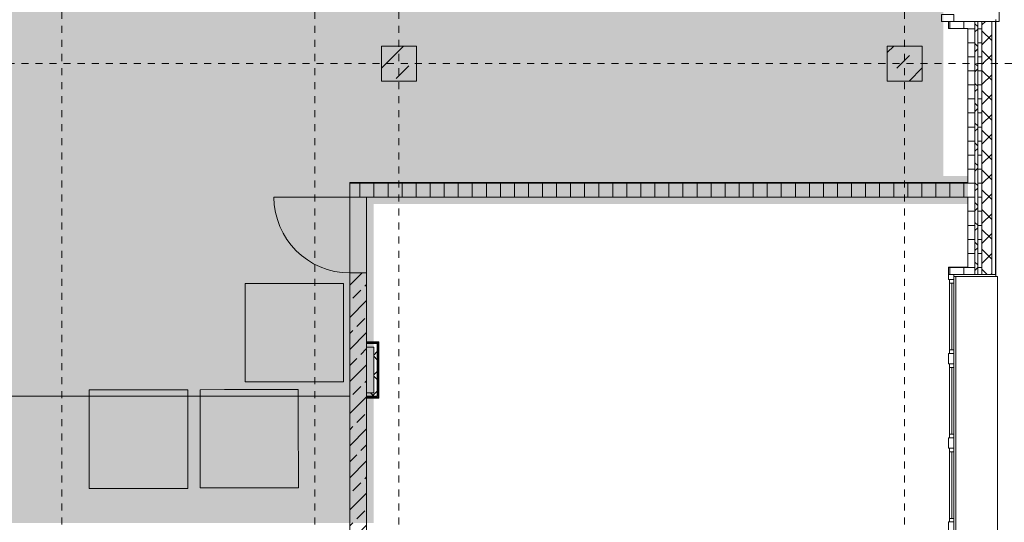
# Model space of a CAD drawing. Header units: metres. Extents: x -54 to 119, y -77 to 33.
# Tile 42 of 136: x 69.36 to 83.38, y -47.63 to -40.47. Entities that reach past the tile are written whole.
import ezdxf

# ---------------------------------------------------------------- set-up
doc = ezdxf.new("R2010")
doc.units = ezdxf.units.M
doc.linetypes.add('Rasterlinie', pattern=[0.019, 0.01, -0.003, 0.003, -0.003])
doc.linetypes.add('Über Schnittebene 1', pattern=[0.001, 0, -0.001])
for name, color, linetype, lineweight in [('A_Allgemeine Beschriftungen', 7, 'Continuous', 9), ('A_Detailelemente', 7, 'Continuous', 9), ('A_Fassadenelemente', 7, 'Continuous', 9), ('A_Fassadenpfosten', 7, 'Continuous', 9), ('A_Fenster', 7, 'Continuous', 9), ('A_Geschossdecken', 7, 'Continuous', 9), ('A_Importierte Elemente in Familien', 7, 'Continuous', 9), ('A_Raster', 7, 'Continuous', 9), ('A_Tragwerksstützen', 7, 'Continuous', 9), ('A_Türen', 7, 'Continuous', 9), ('A_Wände', 7, 'Continuous', 9), ('A_Wände_Schraffur', 7, 'Continuous', 18)]:
    doc.layers.add(name, color=color, linetype=linetype, lineweight=lineweight)
pattern_1 = [(0, (0, 0), (0, 0.2), []), (90, (0, 0), (-0.2, 0), [])]
pattern_2 = [(45, (0, 0), (-0.1414213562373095, 0.1414213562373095), []), (135, (0, 0), (-0.1414213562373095, -0.1414213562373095), [])]

# ---------------------------------------------------------------- blocks, each defined once
blk = doc.blocks.new('Fertigbeton-rechteckige Stütze mit Konsole - 500 x 500 - 1 Konsole_West-1347565-BS_Übersicht_EG_BRANDSCHUTZ')
at = {"layer": 'A_Tragwerksstützen'}
h = blk.add_hatch(dxfattribs=at)
h.set_pattern_fill('FP_56', color=256, style=0, pattern_type=2)
h.set_pattern_definition([(45, (-81.956, 41.097), (-0.3592102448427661, 0.3592102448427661), []), (45, (-81.597, 41.097), (-0.3592102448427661, 0.3592102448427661), [0.254, -0.254])])
h.paths.add_polyline_path([(0.2500000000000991, -0.2500000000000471), (0.2500000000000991, 0.2499999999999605), (-0.2499999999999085, 0.2499999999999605), (-0.2499999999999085, -0.2500000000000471)], flags=0)
at = {"layer": 'A_Tragwerksstützen', "lineweight": 18}
for p, q in [((0.2499999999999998, 0.25), (-0.25, 0.2499999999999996)), ((-0.25, 0.2499999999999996), (-0.2499999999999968, -0.2499999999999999)), ((0.2499999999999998, 0.2499999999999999), (0.2499999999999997, -0.2499999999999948)), ((-0.2499999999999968, -0.2499999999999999), (0.2499999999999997, -0.2499999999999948))]:
    blk.add_line(p, q, dxfattribs=at)
blk = doc.blocks.new('Pfosten rechteckig - 100x176-1338475-BS_Übersicht_EG_BRANDSCHUTZ')
at = {"layer": 'A_Fassadenpfosten'}
for p, q in [((0, 0.1105), (-0.1, 0.1105)), ((-0.1, 0.1105), (-0.1, -0.0655)), ((0, 0.1105), (0, -0.0655)), ((-0.1, -0.0655), (0, -0.0655))]:
    blk.add_line(p, q, dxfattribs=at)
blk = doc.blocks.new('GSH_Tuer_I_1flg_SZ_OL - 1080x3200_2135_Voll-4240876-BS_Übersicht_EG_BRANDSCHUTZ')
at = {"layer": 'A_Türen'}
blk.add_line((0.5399999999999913, 1.214434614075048), (0.5399999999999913, 0.1344346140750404), dxfattribs=at)
at = {"layer": 'A_Türen', "linetype": 'Über Schnittebene 1'}
for p, q in [((-0.5400000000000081, 0.1344346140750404), (0.5399999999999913, 0.1344346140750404)), ((-0.5400000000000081, -0.105565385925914), (0.4799999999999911, -0.105565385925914))]:
    blk.add_line(p, q, dxfattribs=at)
at = {"layer": 'A_Türen'}
blk.add_arc((0.5399999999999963, 0.134434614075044), 1.080000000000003, 90.00000000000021, 180.0000000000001, dxfattribs=at)
blk = doc.blocks.new('Systemelement - GSH_Fassadenelement_132-132-132-5968241-BS_Übersicht_EG_BRANDSCHUTZ')
at = {"layer": 'A_Fassadenelemente'}
for p, q in [((-0.6000000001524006, -0.052), (0.600000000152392, -0.052)), ((-0.6000000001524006, -0.06), (-0.6000000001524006, -0.052)), ((0.600000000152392, -0.06), (-0.6000000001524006, -0.06)), ((0.600000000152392, -0.06), (0.600000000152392, -0.052))]:
    blk.add_line(p, q, dxfattribs=at)
blk = doc.blocks.new('Fensterbank1 - Fensterbank-6073046-BS_Übersicht_EG_BRANDSCHUTZ')
at = {"layer": 'A_Fenster'}
for p, q in [((83.29998251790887, -40.49696157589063), (83.29998251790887, -39.32696157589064)), ((83.2955918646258, -40.49696157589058), (83.25600751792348, -40.49696157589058)), ((83.29998251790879, -40.49696157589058), (83.2955918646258, -40.49696157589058)), ((82.68691335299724, -44.12696157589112), (82.68691335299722, -49.89696157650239)), ((83.25600751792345, -44.12696157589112), (83.27559186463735, -44.12696157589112)), ((83.27559186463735, -44.12696157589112), (83.27998251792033, -44.12696157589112)), ((83.27998251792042, -49.89696157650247), (83.27998251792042, -44.12696157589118))]:
    blk.add_line(p, q, dxfattribs=at)
blk = doc.blocks.new('Metal_Verkleidung - Metal_Verkleidung-6154593-BS_Übersicht_EG_BRANDSCHUTZ')
at = {"layer": 'A_Wände', "lineweight": 18}
for p, q in [((82.65600751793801, -40.46696157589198), (82.65600751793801, -40.49696157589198)), ((83.25600751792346, -40.49696157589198), (82.65600751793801, -40.49696157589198)), ((83.25600751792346, -40.46696157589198), (83.25600751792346, -40.49696157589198)), ((82.65600751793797, -44.09696157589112), (83.25600751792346, -44.09696157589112)), ((82.65600751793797, -44.09696157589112), (82.65600751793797, -44.12696157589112)), ((83.25600751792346, -44.12696157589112), (82.65600751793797, -44.12696157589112)), ((83.25600751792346, -44.09696157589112), (83.25600751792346, -44.12696157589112))]:
    blk.add_line(p, q, dxfattribs=at)
blk = doc.blocks.new('GSH_Fassade_Fenster_1flg - GSH_Fassade_Fenster_1flg-6402572-BS_Übersicht_EG_BRANDSCHUTZ')
at = {"layer": 'A_Fassadenelemente'}
for p, q in [((-0.5249999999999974, 0.0150000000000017), (-0.475000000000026, 0.0150000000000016)), ((-0.5249999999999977, -0.0449999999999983), (-0.5249999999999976, 0.0150000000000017)), ((-0.475000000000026, 0.0150000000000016), (0.4749999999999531, 0.0149999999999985)), ((-0.4750000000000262, -0.0449999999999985), (-0.475000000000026, 0.0150000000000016)), ((0.5249999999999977, 0.0149999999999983), (0.4749999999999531, 0.0149999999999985)), ((0.474999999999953, -0.0450000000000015), (0.4749999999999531, 0.0149999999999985)), ((0.5249999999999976, -0.0450000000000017), (0.5249999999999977, 0.0149999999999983)), ((-0.5249999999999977, -0.0449999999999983), (-0.4750000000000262, -0.0449999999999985)), ((0.4749999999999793, -0.0149999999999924), (-0.4750000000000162, -0.0149999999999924)), ((0.474999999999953, -0.0450000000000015), (-0.4750000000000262, -0.0449999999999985)), ((0.5249999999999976, -0.0450000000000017), (0.474999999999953, -0.0450000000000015))]:
    blk.add_line(p, q, dxfattribs=at)
blk = doc.blocks.new('Pfosten rechteckig - 150x75-5520198-BS_Übersicht_EG_BRANDSCHUTZ')
at = {"layer": 'A_Fassadenpfosten'}
for p, q in [((0.075, 0.06), (-0.075, 0.06)), ((-0.075, 0.06), (-0.075, -0.015)), ((0.075, 0.06), (0.075, -0.015)), ((-0.075, -0.015), (0.075, -0.015))]:
    blk.add_line(p, q, dxfattribs=at)
blk = doc.blocks.new('Pfosten rechteckig - 75x75_Links-5520361-BS_Übersicht_EG_BRANDSCHUTZ')
at = {"layer": 'A_Fassadenpfosten'}
for p, q in [((0, 0.06), (-0.075, 0.06)), ((-0.075, 0.06), (-0.075, -0.015)), ((0, 0.06), (0, -0.015)), ((-0.075, -0.015), (0, -0.015))]:
    blk.add_line(p, q, dxfattribs=at)
blk = doc.blocks.new('Brandmelder DIN ISO 23601 - Brandmelder-7036843-BS_Übersicht_EG_BRANDSCHUTZ')
at = {"layer": 'A_Importierte Elemente in Familien'}
h = blk.add_hatch(color=256, dxfattribs=at)
edge = h.paths.add_edge_path(flags=0)
edge.add_line((-0.0024679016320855, 0.0027128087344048), (-0.0024679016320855, 0.0012389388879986))
edge.add_line((-0.0024679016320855, 0.0012389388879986), (-0.0020272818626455, 0.0012389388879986))
edge.add_line((-0.0020272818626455, 0.0012389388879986), (-0.0020272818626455, -0.0011206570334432))
edge.add_line((-0.0021558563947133, -0.0011206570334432), (-0.0020272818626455, -0.0011206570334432))
edge.add_line((-0.0021558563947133, -0.0011206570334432), (-0.0021558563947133, -0.0003035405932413))
edge.add_line((-0.0021558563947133, -0.0003035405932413), (-0.0022102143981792, -0.000112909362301))
edge.add_arc((-0.0024469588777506, -0.0001966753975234), 0.0002511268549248, 19.48503514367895, 160.6502538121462)
edge.add_line((-0.0026839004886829, -0.0001134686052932), (-0.0026839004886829, -0.0013732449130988))
edge.add_line((-0.0026839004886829, -0.0013732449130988), (-0.002075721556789, -0.0025397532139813))
edge.add_line((-0.002075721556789, -0.0026721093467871), (-0.002075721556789, -0.0025397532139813))
edge.add_line((-0.002075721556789, -0.0026721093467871), (-0.0002212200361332, -0.0026721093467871))
edge.add_line((-0.0002212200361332, -0.0026721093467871), (-0.0002212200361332, -0.0033411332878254))
edge.add_line((-0.0002212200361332, -0.0033411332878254), (-0.0033411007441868, -0.0033411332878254))
edge.add_line((-0.0033411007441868, -0.0033411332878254), (-0.0033411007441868, 0.0033411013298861))
edge.add_line((-0.0033411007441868, 0.0033411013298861), (-0.0009763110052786, 0.0033411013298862))
edge.add_line((-0.0009763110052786, 0.0033411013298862), (-0.0009763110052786, 0.0027128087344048))
edge.add_line((-0.0009763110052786, 0.0027128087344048), (-0.0024679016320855, 0.0027128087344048))
h = blk.add_hatch(color=256, dxfattribs=at)
edge = h.paths.add_edge_path(flags=0)
edge.add_line((-0.0004104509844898, -0.0002696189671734), (-0.0003859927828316, -0.0002317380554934))
edge.add_line((-0.0004190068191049, -0.0002847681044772), (-0.0004104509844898, -0.0002696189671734))
edge = h.paths.add_edge_path(flags=0)
edge.add_line((-0.0008851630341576, -4.0990378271e-06), (-0.0008851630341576, 7.1296048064e-06))
edge.add_line((-0.0009633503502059, -4.0990378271e-06), (-0.0008851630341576, -4.0990378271e-06))
edge = h.paths.add_edge_path(flags=0)
edge.add_line((-0.0014410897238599, 0.0001774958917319), (-0.0014410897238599, 0.0002505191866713))
edge.add_line((-0.0015430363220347, 0.0001774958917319), (-0.0014410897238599, 0.0001774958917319))
edge = h.paths.add_edge_path(flags=0)
edge.add_line((0.0020212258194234, 0.0019614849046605), (0.0009645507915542, 0.0016336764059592))
edge.add_line((0.0009645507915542, 0.0016336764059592), (0.0011403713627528, 0.0005473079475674))
edge.add_line((0.0011403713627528, 0.0005473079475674), (0.0005895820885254, -0.0008552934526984))
edge.add_line((0.0005895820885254, -0.0008552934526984), (0.0011364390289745, -0.0016239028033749))
edge.add_line((0.0011364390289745, -0.0016239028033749), (0.0011364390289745, -0.0033411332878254))
edge.add_line((0.0011364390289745, -0.0033411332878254), (-0.0002212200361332, -0.0033411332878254))
edge.add_line((-0.0002212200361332, -0.0033411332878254), (-0.0002212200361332, -0.0022875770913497))
edge.add_arc((-0.0004260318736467, -0.0018687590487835), 0.0004662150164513, 296.0597167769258, 351.2581299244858)
edge.add_line((3.47671630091e-05, -0.0019396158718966), (3.47671630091e-05, -0.0002322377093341))
edge.add_arc((-0.0001757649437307, -0.0003601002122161), 0.0002463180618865, 31.27157321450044, 148.5923489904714)
edge.add_line((-0.0004313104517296, -0.0002847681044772), (-0.0004190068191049, -0.0002847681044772))
edge.add_line((-0.0004313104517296, -0.0002847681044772), (-0.0004313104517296, -1.72525404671e-05))
edge.add_arc((-0.0006610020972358, -5.65361503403e-05), 0.0002330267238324, 9.705258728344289, 164.1444958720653)
edge.add_line((-0.0009633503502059, -4.0990378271e-06), (-0.0009633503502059, 0.0001935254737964))
edge.add_arc((-0.0012135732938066, 0.0001268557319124), 0.0002589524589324, 14.91936452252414, 151.4743111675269)
edge.add_line((-0.0015430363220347, 0.0001774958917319), (-0.0015430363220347, 0.0012389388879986))
edge.add_line((-0.0015430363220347, 0.0012389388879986), (-0.0009763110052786, 0.0012389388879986))
edge.add_line((-0.0009763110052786, 0.0012389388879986), (-0.0009763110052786, 0.0033411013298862))
edge.add_line((-0.0009763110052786, 0.0033411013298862), (0.0020212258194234, 0.0033411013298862))
edge.add_line((0.0020212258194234, 0.0033411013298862), (0.0020212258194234, 0.0019614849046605))
h = blk.add_hatch(color=256, dxfattribs=at)
edge = h.paths.add_edge_path(flags=0)
edge.add_line((0.0033410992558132, 0.0033411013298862), (0.0033410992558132, -0.0033411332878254))
edge.add_line((0.0033410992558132, -0.0033411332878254), (0.0011364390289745, -0.0033411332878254))
edge.add_line((0.0011364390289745, -0.0033411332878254), (0.0011364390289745, -0.0016239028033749))
edge.add_arc((0.0022459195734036, -0.0015407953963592), 0.0011125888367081, 184.2838313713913, 228.6293256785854)
edge.add_arc((0.0024329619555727, -0.0010788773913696), 0.0015914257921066, 234.5778982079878, 279.8555089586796)
edge.add_line((0.0027053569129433, -0.0026468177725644), (0.0027053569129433, -0.0019411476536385))
edge.add_line((0.0027053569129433, -0.0019411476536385), (0.0026944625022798, -0.0015783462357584))
edge.add_line((0.0026944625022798, -0.0015783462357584), (0.0027053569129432, -0.0012261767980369))
edge.add_line((0.0027053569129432, -0.0012261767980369), (0.0027053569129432, -0.0005055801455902))
edge.add_line((0.0027053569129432, -0.0005055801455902), (0.0027025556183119, -0.0001150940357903))
edge.add_line((0.0027025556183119, -0.0001150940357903), (0.0027053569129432, 0.0002291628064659))
edge.add_line((0.0027053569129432, 0.0002291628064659), (0.0027053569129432, 0.0009512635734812))
edge.add_arc((0.0034909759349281, 0.0023077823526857), 0.0015675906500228, 224.4196320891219, 239.9230017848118, ccw=False)
edge.add_arc((0.0033123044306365, 0.0021064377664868), 0.0012991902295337, 186.4059159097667, 223.5925616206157, ccw=False)
edge.add_line((0.0020212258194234, 0.0019614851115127), (0.0020212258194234, 0.0033411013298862))
edge.add_line((0.0020212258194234, 0.0033411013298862), (0.0033410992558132, 0.0033411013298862))
h = blk.add_hatch(color=256, dxfattribs=at)
edge = h.paths.add_edge_path(flags=0)
edge.add_line((-0.0022548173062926, 0.0019758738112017), (-0.0021359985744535, 0.0019758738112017))
edge.add_line((-0.0022548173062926, 0.0019758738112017), (-0.0022548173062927, 0.0025168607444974))
edge.add_line((-0.0022548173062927, 0.0025168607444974), (-0.0011893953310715, 0.0025168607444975))
edge.add_line((-0.0011893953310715, 0.0025168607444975), (-0.0011893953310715, 0.0019758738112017))
edge.add_line((-0.0013112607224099, 0.0019758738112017), (-0.0011893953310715, 0.0019758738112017))
edge.add_arc((-0.0017236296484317, 0.0019813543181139), 0.0004124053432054, 359.2385667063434, 540.7614332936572)
h = blk.add_hatch(color=256, dxfattribs=at)
edge = h.paths.add_edge_path(flags=0)
edge.add_arc((-0.0017236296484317, 0.0019813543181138), 0.0004124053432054, 180.7614332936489, 359.238566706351)
edge.add_line((-0.0011893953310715, 0.0019758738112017), (-0.0013112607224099, 0.0019758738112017))
edge.add_line((-0.0011893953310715, 0.0019758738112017), (-0.0011893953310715, 0.001434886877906))
edge.add_line((-0.0011893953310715, 0.001434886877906), (-0.0014280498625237, 0.001434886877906))
edge.add_line((-0.0014280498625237, 0.001434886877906), (-0.0014280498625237, 0.0012389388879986))
edge.add_line((-0.0015430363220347, 0.0012389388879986), (-0.0014280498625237, 0.0012389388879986))
edge.add_arc((-0.0017851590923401, 0.0012449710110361), 0.0002421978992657, 358.5728574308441, 541.4271425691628)
edge.add_line((-0.0020886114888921, 0.0012389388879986), (-0.0020272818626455, 0.0012389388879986))
edge.add_line((-0.0020886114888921, 0.0012389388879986), (-0.0020886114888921, 0.001434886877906))
edge.add_line((-0.0020886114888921, 0.001434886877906), (-0.0022548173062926, 0.001434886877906))
edge.add_line((-0.0022548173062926, 0.001434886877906), (-0.0022548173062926, 0.0019758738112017))
edge.add_line((-0.0022548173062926, 0.0019758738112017), (-0.0021359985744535, 0.0019758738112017))
h = blk.add_hatch(color=256, dxfattribs=at)
edge = h.paths.add_edge_path(flags=0)
edge.add_arc((0.0026823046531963, 0.0011928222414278), 0.0013954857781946, 189.6059068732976, 216.7551333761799)
edge.add_arc((0.0024465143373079, 0.0008750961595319), 0.0010227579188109, 210.3855511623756, 284.4978676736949)
edge.add_line((0.0027025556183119, -0.0001150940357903), (0.0027053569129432, -0.0005055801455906))
edge.add_arc((0.0032189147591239, 0.0021986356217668), 0.0027525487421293, 242.9553600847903, 259.2470052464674, ccw=False)
edge.add_arc((0.0029666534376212, 0.001607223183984), 0.0021115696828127, 210.1294976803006, 241.75515556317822, ccw=False)
edge.add_line((0.0011403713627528, 0.0005473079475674), (0.0009645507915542, 0.0016336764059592))
edge.add_arc((0.0001178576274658, 0.000780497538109), 0.001201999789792, 8.586404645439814, 45.21860566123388, ccw=False)
h = blk.add_hatch(color=256, dxfattribs=at)
edge = h.paths.add_edge_path(flags=0)
edge.add_arc((0.0033277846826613, 0.0014823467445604), 0.0013992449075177, 159.8611230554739, 243.5874614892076)
edge.add_line((0.0027053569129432, 0.0002291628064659), (0.0027025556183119, -0.0001150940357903))
edge.add_arc((0.003711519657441, 0.0015930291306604), 0.0019838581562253, 205.7146269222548, 239.4302581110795, ccw=False)
edge.add_arc((-0.0010086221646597, -0.0002391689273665), 0.0030894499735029, 18.32656048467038, 31.17235520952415)
edge.add_arc((0.001044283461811, 0.0008715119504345), 0.0007663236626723, 39.59896584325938, 95.9721871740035)
edge.add_line((0.0009645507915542, 0.0016336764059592), (0.0020212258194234, 0.0019614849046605))
h = blk.add_hatch(color=256, dxfattribs=at)
edge = h.paths.add_edge_path(flags=0)
edge.add_line((0.0027053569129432, -0.0012261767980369), (0.0026944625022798, -0.0015783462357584))
edge.add_arc((0.0028793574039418, -0.0001194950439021), 0.0014705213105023, 242.0142221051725, 262.77683994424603, ccw=False)
edge.add_arc((0.0033898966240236, 0.0005059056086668), 0.0022678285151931, 220.2675334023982, 238.0351821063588, ccw=False)
edge.add_arc((0.0010706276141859, -0.0014587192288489), 0.0007717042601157, 40.26753340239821, 128.5615330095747)
edge.add_line((0.0005895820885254, -0.0008552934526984), (0.0011403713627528, 0.0005473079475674))
edge.add_arc((0.0028440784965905, 0.0004649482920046), 0.0016968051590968, 177.2323940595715, 265.3105741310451)
h = blk.add_hatch(color=256, dxfattribs=at)
edge = h.paths.add_edge_path(flags=0)
edge.add_arc((0.0020958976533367, -0.0008907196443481), 0.0009116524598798, 214.9220074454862, 311.0389025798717)
edge.add_line((0.0026944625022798, -0.0015783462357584), (0.0027053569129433, -0.0019411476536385))
edge.add_arc((0.0021798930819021, -0.0004912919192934), 0.0015400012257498, 227.346186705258, 289.9217778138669, ccw=False)
edge.add_line((0.0011364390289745, -0.0016239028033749), (0.0005895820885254, -0.0008552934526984))
edge.add_arc((0.0005011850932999, -0.0017709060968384), 0.0009198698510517, 22.924189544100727, 84.48552141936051, ccw=False)
at = {"layer": 'A_Allgemeine Beschriftungen'}
for p, q in [((-0.0035, -0.0035), (-0.0035, 0.0035)), ((-0.0035, 0.0035), (0.0035, 0.0035)), ((0.0035, 0.0035), (0.0035, -0.0035)), ((0.0035, -0.0035), (-0.0035, -0.0035))]:
    blk.add_line(p, q, dxfattribs=at)
at = {"layer": 'A_Importierte Elemente in Familien', "flags": 128}
for points in [[(0.0034999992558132, 0.0035000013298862), (0.0017499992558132, 0.0035000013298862), (-7.441868e-10, 0.0035000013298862), (-0.0017500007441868, 0.0035000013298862), (-0.0035000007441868, 0.0035000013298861)], [(-0.0035000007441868, 0.0035000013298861), (-0.0035000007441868, 0.0017500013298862), (-0.0035000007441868, 1.3298862e-09), (-0.0035000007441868, -0.0017499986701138), (-0.0035000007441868, -0.0034999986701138)], [(0.0034999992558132, 0.0035000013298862), (0.0017499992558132, 0.0035000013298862), (-7.441868e-10, 0.0035000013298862), (-0.0017500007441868, 0.0035000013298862), (-0.0035000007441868, 0.0035000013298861)], [(-0.0035000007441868, 0.0035000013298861), (-0.0035000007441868, 0.0017500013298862), (-0.0035000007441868, 1.3298862e-09), (-0.0035000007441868, -0.0017499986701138), (-0.0035000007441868, -0.0034999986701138)], [(0.0034999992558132, -0.0034999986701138), (0.0034999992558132, -0.0017499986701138), (0.0034999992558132, 1.3298862e-09), (0.0034999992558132, 0.0017500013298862), (0.0034999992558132, 0.0035000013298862)], [(0.0034999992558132, -0.0034999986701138), (0.0034999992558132, -0.0017499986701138), (0.0034999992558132, 1.3298862e-09), (0.0034999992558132, 0.0017500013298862), (0.0034999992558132, 0.0035000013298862)], [(-0.0035000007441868, -0.0034999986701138), (-0.0017500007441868, -0.0034999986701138), (-7.441868e-10, -0.0034999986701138), (0.0017499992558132, -0.0034999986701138), (0.0034999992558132, -0.0034999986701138)], [(-0.0035000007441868, -0.0034999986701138), (-0.0017500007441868, -0.0034999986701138), (-7.441868e-10, -0.0034999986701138), (0.0017499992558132, -0.0034999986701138), (0.0034999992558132, -0.0034999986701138)]]:
    blk.add_lwpolyline(points, dxfattribs=at)
blk = doc.blocks.new('Richtungsangabe rechts - Symbol - Direction Indicator _green_ right DIN ISO 23601 - Symbol_dwg-7037662-BS_Übersicht_EG_BRANDSCHUTZ')
at = {"layer": 'A_Importierte Elemente in Familien'}
h = blk.add_hatch(color=256, dxfattribs=at)
h.paths.add_polyline_path([(0.0031258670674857, 0.0079937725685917), (0.0052238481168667, 0.0058957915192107), (0.0015241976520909, 0.0058957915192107), (0.0015241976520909, 0.0041042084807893), (0.0052238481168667, 0.0041042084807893), (0.0031258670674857, 0.0020062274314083), (0.0054885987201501, 0.0020062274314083), (0.0084823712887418, 0.005), (0.0054885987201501, 0.0079937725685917)], flags=0)
h.paths.add_polyline_path([(0.009773, 0.009773), (0.009773, 0.0002269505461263), (0.000227, 0.0002269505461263), (0.000227, 0.009773)], flags=0)
at = {"layer": 'A_Importierte Elemente in Familien', "flags": 128}
for points in [[(0.01, 0.01), (0.0075, 0.01), (0.005, 0.01), (0.0025, 0.01), (0, 0.01)], [(0, 0.01), (0, 0.0075), (0, 0.005), (0, 0.0025), (0, 0)], [(0.01, 0), (0.01, 0.0025), (0.01, 0.005), (0.01, 0.0075), (0.01, 0.01)], [(0, 0), (0.0025, 0), (0.005, 0), (0.0075, 0), (0.01, 0)]]:
    blk.add_lwpolyline(points, dxfattribs=at)
blk = doc.blocks.new('Richtungsangabe rechts - Symbol - Richtungsangabe rechts - Symbol-7037664-BS_Übersicht_EG_BRANDSCHUTZ')
at = {"xscale": 0.6990391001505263, "yscale": 0.6990391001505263, "zscale": 0.6990391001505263}
blk.add_blockref('Richtungsangabe rechts - Symbol - Direction Indicator _green_ right DIN ISO 23601 - Symbol_dwg-7037662-BS_Übersicht_EG_BRANDSCHUTZ', (-0.0034853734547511, -0.0034712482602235), dxfattribs=at)
blk = doc.blocks.new('Sammelstelle_Symbol - Sammelstelle_Symbol-7037699-BS_Übersicht_EG_BRANDSCHUTZ')
at = {"layer": 'A_Importierte Elemente in Familien'}
h = blk.add_hatch(color=256, dxfattribs=at)
edge = h.paths.add_edge_path(flags=0)
edge.add_line((-0.002012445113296, -0.0029498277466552), (0.002035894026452, -0.0029498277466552))
edge.add_line((0.002035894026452, -0.0029498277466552), (0.002035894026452, 0.0028697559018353))
edge.add_line((0.002035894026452, 0.0028697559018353), (0.0016408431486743, 0.0032646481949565))
edge.add_line((0.0016408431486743, 0.0032646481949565), (0.0016408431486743, 0.0034086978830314))
edge.add_line((0.0016408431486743, 0.0034086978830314), (0.0033343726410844, 0.0034086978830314))
edge.add_line((0.0033343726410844, 0.0034086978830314), (0.0033343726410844, -0.0033037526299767))
edge.add_line((0.0033343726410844, -0.0033037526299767), (-0.0033780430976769, -0.0033037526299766))
edge.add_line((-0.0033780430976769, -0.0033037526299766), (-0.0033780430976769, 0.0019868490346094))
edge.add_line((-0.0033780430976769, 0.0019868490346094), (-0.0027726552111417, 0.0019868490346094))
edge.add_arc((-0.0019675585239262, 0.002027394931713), 0.0008061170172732, 182.8830670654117, 266.807978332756)
edge.add_line((-0.002012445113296, 0.0012225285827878), (-0.002012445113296, -0.0029498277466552))
h = blk.add_hatch(color=256, dxfattribs=at)
edge = h.paths.add_edge_path(flags=0)
edge.add_line((-0.002012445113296, 0.0019868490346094), (-0.0033780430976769, 0.0019868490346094))
edge.add_line((-0.0033780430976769, 0.0019868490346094), (-0.0033780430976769, 0.0034086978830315))
edge.add_line((-0.0033780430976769, 0.0034086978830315), (0.0016408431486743, 0.0034086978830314))
edge.add_line((0.0016408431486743, 0.0034086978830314), (0.0016408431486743, 0.0032646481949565))
edge.add_line((0.0016408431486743, 0.0032646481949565), (0.0009117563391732, 0.0032646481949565))
edge.add_line((0.0009117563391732, 0.0032646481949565), (0.0013883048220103, 0.0027882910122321))
edge.add_line((0.0013883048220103, 0.0027882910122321), (0.0009043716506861, 0.0027882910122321))
edge.add_arc((0.0009043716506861, 0.0031398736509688), 0.0003515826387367, 225.0115023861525, 269.9999999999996, ccw=False)
edge.add_line((0.0006558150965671, 0.002891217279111), (0.0002822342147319, 0.0032646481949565))
edge.add_line((0.0002822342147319, 0.0032646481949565), (-0.0024251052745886, 0.0032646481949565))
edge.add_line((-0.0024251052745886, 0.0032646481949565), (-0.002012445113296, 0.0028521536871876))
edge.add_line((-0.002012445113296, 0.0028521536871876), (-0.002012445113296, 0.0019868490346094))
h = blk.add_hatch(color=256, dxfattribs=at)
edge = h.paths.add_edge_path(flags=0)
edge.add_arc((0.0005330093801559, -0.0009667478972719), 0.0003515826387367, 269.99999999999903, 322.51570878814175, ccw=False)
edge.add_line((0.0005330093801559, -0.0013183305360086), (-0.0009231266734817, -0.0013183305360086))
edge.add_arc((-0.0009231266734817, -0.0009667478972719), 0.0003515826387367, 210.8123811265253, 269.9999999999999, ccw=False)
edge.add_line((-0.0012250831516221, -0.0011468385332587), (-0.0016819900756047, -0.0003807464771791))
edge.add_arc((-0.0014829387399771, -0.0002839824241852), 0.0002213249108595, 37.2032246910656, 205.9255969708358, ccw=False)
edge.add_line((-0.0013066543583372, -0.0001501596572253), (-0.0009183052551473, -0.0008013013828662))
edge.add_line((-0.0009183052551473, -0.0008013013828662), (-0.0008959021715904, -0.0008297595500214))
edge.add_line((-0.0008959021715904, -0.0008297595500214), (-0.0008669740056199, -0.0008515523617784))
edge.add_line((-0.0008669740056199, -0.0008515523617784), (-0.0008334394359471, -0.0008652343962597))
edge.add_line((-0.0008334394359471, -0.0008652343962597), (-0.0007975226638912, -0.0008698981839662))
edge.add_line((-0.0007975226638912, -0.0008698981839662), (-0.0004354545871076, -0.0008698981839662))
edge.add_line((-0.0004354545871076, -0.0008698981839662), (-0.0004179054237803, -0.0008676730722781))
edge.add_line((-0.0004179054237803, -0.0008676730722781), (-0.0004014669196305, -0.0008611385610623))
edge.add_line((-0.0004014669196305, -0.0008611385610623), (-0.0003871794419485, -0.0008507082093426))
edge.add_line((-0.0003871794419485, -0.0008507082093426), (-0.0003759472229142, -0.000837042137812))
edge.add_line((-0.0003759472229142, -0.000837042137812), (-0.0003684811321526, -0.0008210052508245))
edge.add_line((-0.0003684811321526, -0.0008210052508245), (-0.0003652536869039, -0.0008036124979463))
edge.add_line((-0.0003652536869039, -0.0008036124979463), (-0.0003664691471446, -0.0007859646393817))
edge.add_line((-0.0003664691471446, -0.0007859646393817), (-0.0003720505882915, -0.0007691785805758))
edge.add_line((-0.0003720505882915, -0.0007691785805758), (-0.0007706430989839, 6.20649216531e-05))
edge.add_line((-0.0007706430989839, 6.20649216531e-05), (-0.0007936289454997, 0.0001246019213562))
edge.add_line((-0.0007936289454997, 0.0001246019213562), (-0.0008044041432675, 0.0001903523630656))
edge.add_line((-0.0008044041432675, 0.0001903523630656), (-0.0008732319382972, 0.0012078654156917))
edge.add_arc((-0.001013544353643, 0.0011983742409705), 0.0001406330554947, 3.869772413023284, 90.00000000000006)
edge.add_line((-0.001013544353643, 0.0013390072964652), (-0.0019742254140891, 0.0013390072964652))
edge.add_arc((-0.0019391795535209, 0.0020035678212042), 0.0006654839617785, 193.7322611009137, 266.9812808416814, ccw=False)
edge.add_line((-0.0025856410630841, 0.0018455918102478), (-0.0006976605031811, 0.0018455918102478))
edge.add_arc((-0.0006976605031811, 0.0014940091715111), 0.0003515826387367, 3.8697724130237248, 90, ccw=False)
edge.add_line((-0.0003468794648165, 0.001517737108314), (-0.0002811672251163, 0.0005462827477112))
edge.add_line((-0.0002811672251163, 0.0005462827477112), (-0.0002804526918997, 0.0005427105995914))
edge.add_line((-0.0002804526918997, 0.0005427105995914), (-0.0002788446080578, 0.0005394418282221))
edge.add_line((-0.0002788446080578, 0.0005394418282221), (-0.0002764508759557, 0.0005366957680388))
edge.add_line((-0.0002764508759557, 0.0005366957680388), (-0.0002734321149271, 0.0005346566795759))
edge.add_line((-0.0002734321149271, 0.0005346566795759), (-0.000269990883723, 0.0005334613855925))
edge.add_line((-0.000269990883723, 0.0005334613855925), (-0.0002663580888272, 0.0005331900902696))
edge.add_line((-0.0002663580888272, 0.0005331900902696), (-0.00026277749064, 0.0005338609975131))
edge.add_line((-0.00026277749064, 0.0005338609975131), (-0.0002594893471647, 0.0005354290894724))
edge.add_line((-0.0002594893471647, 0.0005354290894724), (-0.0002567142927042, 0.0005377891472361))
edge.add_line((-0.0002567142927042, 0.0005377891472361), (-0.000254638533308, 0.0005407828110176))
edge.add_line((-0.000254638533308, 0.0005407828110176), (0.0007274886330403, 0.0024440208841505))
edge.add_arc((0.0010399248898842, 0.0022827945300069), 0.0003515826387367, 89.99999999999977, 152.7049269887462, ccw=False)
edge.add_line((0.0010399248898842, 0.0026343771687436), (0.0014893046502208, 0.0026343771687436))
edge.add_line((0.0014893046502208, 0.0026343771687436), (0.0002994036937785, 0.000260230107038))
edge.add_line((0.0002994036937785, 0.000260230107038), (0.0006455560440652, -0.0004616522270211))
edge.add_line((0.0006455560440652, -0.0004616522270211), (0.0006552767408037, -0.0004766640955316))
edge.add_line((0.0006552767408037, -0.0004766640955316), (0.0006684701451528, -0.0004887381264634))
edge.add_line((0.0006684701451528, -0.0004887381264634), (0.0006842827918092, -0.0004970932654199))
edge.add_line((0.0006842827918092, -0.0004970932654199), (0.0007016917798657, -0.0005011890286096))
edge.add_line((0.0007016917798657, -0.0005011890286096), (0.0007195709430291, -0.0005007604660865))
edge.add_line((0.0007195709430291, -0.0005007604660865), (0.0007367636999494, -0.0004958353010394))
edge.add_line((0.0007367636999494, -0.0004958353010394), (0.0007521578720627, -0.0004867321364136))
edge.add_line((0.0007521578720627, -0.0004867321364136), (0.0007647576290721, -0.0004740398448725))
edge.add_line((0.0007647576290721, -0.0004740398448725), (0.0010522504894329, -9.91590858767e-05))
edge.add_arc((0.0013312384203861, -0.0003131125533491), 0.0003515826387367, 89.99999999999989, 142.5157087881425, ccw=False)
edge.add_line((0.0013312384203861, 3.84700853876e-05), (0.002035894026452, 3.84700853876e-05))
edge.add_line((0.002035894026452, 3.84700853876e-05), (0.002035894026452, -0.000398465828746))
edge.add_line((0.002035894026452, -0.000398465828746), (0.0015853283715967, -0.000398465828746))
edge.add_arc((0.0015853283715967, -0.0007500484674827), 0.0003515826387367, 89.99999999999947, 142.5157087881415)
edge.add_line((0.0013063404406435, -0.0005360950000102), (0.0008119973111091, -0.0011807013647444))
h = blk.add_hatch(color=256, dxfattribs=at)
edge = h.paths.add_edge_path(flags=0)
edge.add_line((0.0001086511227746, -0.0018953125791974), (0.0010555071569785, -0.0018953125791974))
edge.add_arc((0.0005820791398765, -0.0018953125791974), 0.000473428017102, 359.9999999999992, 539.9999999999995)
h = blk.add_hatch(color=256, dxfattribs=at)
edge = h.paths.add_edge_path(flags=0)
edge.add_line((0.0010555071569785, -0.0018953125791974), (0.0001086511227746, -0.0018953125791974))
edge.add_arc((0.0005820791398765, -0.0018953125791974), 0.000473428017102, 179.9999999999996, 359.9999999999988)
at = {"layer": 'A_Importierte Elemente in Familien', "flags": 128}
for points in [[(-0.0035376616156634, -0.0034633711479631), (-0.0035376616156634, -0.0017054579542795), (-0.0035376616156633, 5.2455239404e-05), (-0.0035376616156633, 0.0018103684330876), (-0.0035376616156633, 0.0035682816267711)], [(-0.0035376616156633, 0.0035682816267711), (-0.0017797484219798, 0.0035682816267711), (-2.18352282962e-05, 0.0035682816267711), (0.0017360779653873, 0.0035682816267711), (0.0034939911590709, 0.0035682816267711)], [(0.0034939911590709, 0.0035682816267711), (0.0034939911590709, 0.0018103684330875), (0.0034939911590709, 5.2455239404e-05), (0.0034939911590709, -0.0017054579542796), (0.0034939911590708, -0.0034633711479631)], [(0.0034939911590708, -0.0034633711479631), (0.0017360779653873, -0.0034633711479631), (-2.18352282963e-05, -0.0034633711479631), (-0.0017797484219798, -0.0034633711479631), (-0.0035376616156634, -0.0034633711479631)]]:
    blk.add_lwpolyline(points, dxfattribs=at)

msp = doc.modelspace()

# ---------------------------------------------------------------- hatches: boundary and pattern name
at = {"layer": 'A_Detailelemente', "true_color": 0x499c4b}
h = msp.add_hatch(color=95, dxfattribs=at)
h.paths.add_polyline_path([(71.85098817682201, -47.63696157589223), (74.01600751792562, -47.63696157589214), (74.01600751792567, -42.79696157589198), (82.50550751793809, -42.79696157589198), (82.50550751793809, -33.34696157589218), (73.9660075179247, -33.346961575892), (73.9660075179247, -3.372993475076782), (28.66600751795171, -3.372993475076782), (28.66600751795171, -33.14696157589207), (19.55600751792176, -33.14696157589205), (19.55600751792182, -32.10946157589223), (13.09100751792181, -32.10946157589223), (13.09100751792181, -43.99696157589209), (38.17600751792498, -43.99696157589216), (38.17600751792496, -47.63696157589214), (70.64100751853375, -47.63696157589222)], flags=0)
h.paths.add_polyline_path([(47.7810075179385, -39.44281772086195), (47.78101727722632, -39.44281343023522), (47.8060075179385, -39.44281343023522)], flags=0)
h.paths.add_polyline_path([(24.20600751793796, -38.84696157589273), (24.20600751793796, -38.54696157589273), (24.50600751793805, -38.54696157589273), (24.26600751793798, -38.60696157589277), (24.25963446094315, -38.63245380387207)], flags=0)
h.paths.add_polyline_path([(79.40600751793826, -38.84696157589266), (79.40600751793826, -38.54696157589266), (79.70600751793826, -38.54696157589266), (79.4660075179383, -38.6069615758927), (79.41732352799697, -38.80169753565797)], flags=0)
h.paths.add_polyline_path([(33.30600751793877, -38.44696157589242), (33.30600751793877, -38.14696157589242), (33.60600751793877, -38.14696157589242), (33.36600751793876, -38.20696157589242), (33.30721430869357, -38.44213441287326)], flags=0)
h.paths.add_polyline_path([(79.40600751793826, -37.64696157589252), (79.40600751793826, -37.34696157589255), (79.70600751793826, -37.34696157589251), (79.4660075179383, -37.40696157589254)], flags=0)
h.paths.add_polyline_path([(24.20600751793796, -37.64696157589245), (24.20600751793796, -37.34696157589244), (24.506007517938, -37.34696157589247), (24.26600751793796, -37.40696157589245), (24.22907623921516, -37.55468669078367)], flags=0)
h.paths.add_polyline_path([(79.40600751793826, -36.44696157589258), (79.40600751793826, -36.14696157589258), (79.70600751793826, -36.1469615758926), (79.4660075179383, -36.20696157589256)], flags=0)
h.paths.add_polyline_path([(24.20600751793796, -36.44696157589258), (24.20600751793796, -36.1469615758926), (24.50600751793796, -36.1469615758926), (24.26587298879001, -36.20749969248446), (24.26444289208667, -36.21322007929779)], flags=0)
h.paths.add_polyline_path([(30.24601956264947, -35.12611321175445), (30.24600751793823, -35.12610972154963), (30.40072630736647, -35.12610972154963)], flags=0)
h.paths.add_polyline_path([(38.45600751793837, -33.13696157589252), (38.45600751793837, -32.94696157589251), (38.65600751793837, -32.94696157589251), (38.49400751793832, -32.98496157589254), (38.4602033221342, -33.12017835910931)], flags=0)
h.paths.add_polyline_path([(66.45600751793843, -27.05696157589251), (66.45600751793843, -26.8569615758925), (66.64683741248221, -26.85925410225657), (66.49600751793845, -26.89696157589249)], flags=0)
h.paths.add_polyline_path([(66.45600751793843, -26.59696157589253), (66.45600751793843, -26.39696157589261), (66.65600751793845, -26.39696157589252), (66.49600751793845, -26.43696157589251), (66.45977095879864, -26.58190781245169)], flags=0)
h.paths.add_polyline_path([(66.10600751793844, -9.196961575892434), (66.10600751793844, -8.996961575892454), (66.3019583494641, -8.997973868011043), (66.14600751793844, -9.036961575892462)], flags=0)
h.paths.add_polyline_path([(45.2560075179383, -9.016961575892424), (45.2560075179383, -8.816961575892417), (45.45600751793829, -8.816961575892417), (45.29600751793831, -8.856961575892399)], flags=0)
h.paths.add_polyline_path([(66.10600751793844, -8.54696157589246), (66.10600751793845, -8.296961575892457), (66.30600751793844, -8.296961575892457), (66.14600751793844, -8.33696157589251), (66.10772520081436, -8.537943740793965)], flags=0)
h.paths.add_polyline_path([(45.2560075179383, -8.416961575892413), (45.2560075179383, -8.216961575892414), (45.45600751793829, -8.216961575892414), (45.29600751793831, -8.256961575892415)], flags=0)
at = {"layer": 'A_Detailelemente', "true_color": 0xebdb14}
msp.add_hatch(color=40, dxfattribs=at).paths.add_polyline_path([(74.05600751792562, -47.63696157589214), (74.39600751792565, -47.63696157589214), (74.39600751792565, -43.09696157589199), (82.85600751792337, -43.09696157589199), (82.85600751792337, -42.69696157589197), (82.50550751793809, -42.69696157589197), (82.50550751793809, -42.79696157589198), (74.01600751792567, -42.79696157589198), (74.01600751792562, -47.63696157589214)], flags=0)
at = {"layer": 'A_Tragwerksstützen'}
h = msp.add_hatch(dxfattribs=at)
h.set_pattern_fill('FP_4', color=256, style=0, pattern_type=2)
h.set_pattern_definition([(45, (0, 0), (-0.3592102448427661, 0.3592102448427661), []), (45, (0.359, 0), (-0.3592102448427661, 0.3592102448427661), [0.254, -0.254])])
h.paths.add_polyline_path([(75.00600751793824, -41.34696157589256), (75.00600751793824, -40.84696157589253), (74.50600751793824, -40.84696157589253), (74.50600751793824, -41.34696157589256)], flags=0)
at = {"layer": 'A_Wände_Schraffur', "lineweight": 9}
h = msp.add_hatch(dxfattribs=at)
h.set_pattern_fill('FP_1', color=256, style=0, pattern_type=2)
h.set_pattern_definition(pattern_1)
h.paths.add_polyline_path([(82.85600751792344, -40.59696157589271), (82.85600751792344, -40.49696157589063), (82.5810075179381, -40.49696157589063), (82.5810075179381, -40.59696157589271), (82.70691335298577, -40.59696157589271)], flags=0)
h = msp.add_hatch(dxfattribs=at)
h.set_pattern_fill('FP_1', color=256, style=0, pattern_type=2)
h.set_pattern_definition(pattern_1)
h.paths.add_polyline_path([(82.95600751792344, -44.09696157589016), (82.95600751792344, -40.49696157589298), (82.85600751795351, -40.49696157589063), (82.85600751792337, -44.09696157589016)], flags=0)
h = msp.add_hatch(dxfattribs=at)
h.set_pattern_fill('FP_2', color=256, style=0, pattern_type=2)
h.set_pattern_definition(pattern_2)
h.paths.add_polyline_path([(82.95600751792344, -44.09696157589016), (82.99600751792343, -44.09696157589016), (82.99600751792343, -40.49696157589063), (82.95600751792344, -40.49696157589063), (82.95600751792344, -42.99696157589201)], flags=0)
h = msp.add_hatch(dxfattribs=at)
h.set_pattern_fill('FP_1', color=256, style=0, pattern_type=2)
h.set_pattern_definition(pattern_1)
h.paths.add_polyline_path([(83.05600751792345, -44.09696157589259), (83.05600751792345, -40.49696157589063), (82.99600751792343, -40.49696157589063), (82.99600751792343, -44.09696157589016), (83.02843410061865, -44.09696157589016)], flags=0)
h = msp.add_hatch(dxfattribs=at)
h.set_pattern_fill('FP_2', color=256, style=0, pattern_type=2)
h.set_pattern_definition(pattern_2)
h.paths.add_polyline_path([(83.12251264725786, -44.09696157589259), (83.19600751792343, -44.09696157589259), (83.19600751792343, -40.49696157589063), (83.05600751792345, -40.49696157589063), (83.05600751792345, -44.09696157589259)], flags=0)
h = msp.add_hatch(dxfattribs=at)
h.set_pattern_fill('FP_1', color=256, style=0, pattern_type=2)
h.set_pattern_definition(pattern_1)
h.paths.add_polyline_path([(74.05600751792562, -42.99696157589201), (82.85600751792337, -42.99696157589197), (82.85600751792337, -42.79696157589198), (74.05600751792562, -42.79696157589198)], flags=0)
h = msp.add_hatch(dxfattribs=at)
h.set_pattern_fill('FP_1', color=256, style=0, pattern_type=2)
h.set_pattern_definition(pattern_1)
h.paths.add_polyline_path([(82.65600751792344, -44.09696157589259), (82.85600751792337, -44.09696157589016), (82.85600751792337, -43.99696157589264), (82.58100751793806, -43.99696157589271), (82.58100751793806, -44.09696157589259)], flags=0)
h = msp.add_hatch(dxfattribs=at)
h.set_pattern_fill('FP_9', color=256, style=0, pattern_type=2)
h.set_pattern_definition([(45, (0, 0), (-0.2283954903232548, 0.2283954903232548), []), (45, (0.228, 0), (-0.2283954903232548, 0.2283954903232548), [0.161, -0.081])])
h.paths.add_polyline_path([(74.1052930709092, -47.80746157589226), (74.29600751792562, -47.80746157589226), (74.29600751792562, -44.07696157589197), (74.05600751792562, -44.07696157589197), (74.05600751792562, -47.80746157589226)], flags=0)
h = msp.add_hatch(dxfattribs=at)
h.set_pattern_fill('FP_2', color=256, style=0, pattern_type=2)
h.set_pattern_definition(pattern_2)
h.paths.add_polyline_path([(74.3924360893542, -45.83223302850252), (74.44600751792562, -45.83223302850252), (74.44600751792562, -45.08223302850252), (74.29600751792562, -45.08223302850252), (74.29600751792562, -45.13223302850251), (74.39600751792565, -45.13223302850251), (74.39600751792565, -45.78223302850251), (74.29600751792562, -45.78223302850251), (74.29600751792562, -45.83223302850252)], flags=0)

# ---------------------------------------------------------------- linework, layer by layer
at = {"layer": 'A_Geschossdecken'}
for p, q in [((74.05600751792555, -42.79696157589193), (74.05600751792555, -42.79146157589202)), ((74.05600751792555, -42.79146157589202), (82.85600751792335, -42.79146157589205)), ((74.05600751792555, -44.07696157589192), (74.05600751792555, -42.99696157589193)), ((74.29600751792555, -42.99696157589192), (74.29600751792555, -44.07696157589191)), ((43.39350751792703, -45.8314615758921), (74.05600751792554, -45.83146157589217))]:
    msp.add_line(p, q, dxfattribs=at)
at = {"layer": 'A_Raster', "linetype": 'Rasterlinie'}
for p, q in [((69.9560075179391, -66.66020918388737), (69.95600751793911, 31.78443745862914)), ((73.55600751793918, -66.66020918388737), (73.55600751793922, 31.78443745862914)), ((74.75600751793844, -66.66020918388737), (74.75600751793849, 31.78443745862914)), ((81.95600751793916, -66.66020918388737), (81.95600751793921, 31.78443745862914)), ((6.58114391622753, -41.09696157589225), (94.58744689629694, -41.09696157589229))]:
    msp.add_line(p, q, dxfattribs=at)
at = {"layer": 'A_Tragwerksstützen', "lineweight": 18}
for p, q in [((75.00600751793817, -40.8469615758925), (74.50600751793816, -40.84696157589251)), ((74.50600751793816, -40.84696157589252), (74.50600751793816, -41.3469615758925)), ((75.00600751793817, -40.84696157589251), (75.00600751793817, -41.3469615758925)), ((74.50600751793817, -41.3469615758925), (75.00600751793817, -41.3469615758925))]:
    msp.add_line(p, q, dxfattribs=at)
at = {"layer": 'A_Wände', "lineweight": 18}
for p, q in [((83.19600751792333, -40.49696157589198), (82.58100751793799, -40.49696157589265)), ((82.58100751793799, -40.59696157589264), (82.58100751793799, -40.49696157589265)), ((83.05600751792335, -40.49696157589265), (83.05600751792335, -44.09696157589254)), ((83.19600751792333, -40.49696157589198), (83.19600751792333, -44.09696157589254)), ((82.85600751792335, -40.59696157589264), (82.58100751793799, -40.59696157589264)), ((82.85600751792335, -42.79696157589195), (82.85600751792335, -40.59696157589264)), ((74.05600751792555, -42.79696157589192), (82.85600751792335, -42.79696157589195)), ((74.05600751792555, -42.99696157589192), (74.05600751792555, -42.79696157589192)), ((74.05600751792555, -42.99696157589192), (82.85600751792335, -42.99696157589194)), ((82.85600751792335, -43.99696157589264), (82.85600751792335, -42.99696157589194)), ((82.58100751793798, -43.99696157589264), (82.85600751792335, -43.99696157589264)), ((82.58100751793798, -44.09696157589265), (82.58100751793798, -43.99696157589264)), ((74.29600751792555, -44.07696157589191), (74.05600751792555, -44.07696157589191)), ((74.05600751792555, -44.07696157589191), (74.05600751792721, -47.89696157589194)), ((74.2960075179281, -54.75696157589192), (74.29600751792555, -44.07696157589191)), ((83.19600751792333, -44.09696157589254), (82.58100751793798, -44.09696157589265)), ((74.29600751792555, -45.05723302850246), (74.47100751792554, -45.05723302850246)), ((74.47100751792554, -45.05723302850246), (74.47100751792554, -45.85723302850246)), ((74.29600751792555, -45.85723302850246), (74.47100751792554, -45.85723302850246))]:
    msp.add_line(p, q, dxfattribs=at)
at = {"layer": 'A_Wände'}
for p, q in [((82.95600751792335, -40.49696157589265), (82.95600751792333, -44.09696157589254)), ((82.99600751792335, -40.49696157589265), (82.99600751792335, -44.09696157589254)), ((74.45850751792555, -45.06973302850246), (74.29600751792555, -45.06973302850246)), ((74.44600751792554, -45.08223302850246), (74.29600751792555, -45.08223302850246)), ((74.39600751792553, -45.13223302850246), (74.29600751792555, -45.13223302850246)), ((74.39600751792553, -45.78223302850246), (74.39600751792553, -45.13223302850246)), ((74.44600751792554, -45.83223302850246), (74.44600751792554, -45.08223302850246)), ((74.45850751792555, -45.84473302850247), (74.45850751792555, -45.06973302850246)), ((74.29600751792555, -45.78223302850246), (74.39600751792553, -45.78223302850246)), ((74.29600751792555, -45.83223302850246), (74.44600751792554, -45.83223302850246)), ((74.29600751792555, -45.84473302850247), (74.45850751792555, -45.84473302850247))]:
    msp.add_line(p, q, dxfattribs=at)

# ---------------------------------------------------------------- block references
at = {"layer": 'A_Allgemeine Beschriftungen', "xscale": 200, "yscale": 200, "zscale": 200}
msp.add_blockref('Brandmelder DIN ISO 23601 - Brandmelder-7036843-BS_Übersicht_EG_BRANDSCHUTZ', (73.26590264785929, -44.92646157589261), dxfattribs=at)
for name, p, rotation in [('Sammelstelle_Symbol - Sammelstelle_Symbol-7037699-BS_Übersicht_EG_BRANDSCHUTZ', (71.04270348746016, -46.4314615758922), 180), ('Richtungsangabe rechts - Symbol - Richtungsangabe rechts - Symbol-7037664-BS_Übersicht_EG_BRANDSCHUTZ', (72.61937646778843, -46.43435879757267), 270.1109964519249)]:
    msp.add_blockref(name, p, dxfattribs=dict(at, rotation=rotation))
at = {"layer": 'A_Fassadenelemente'}
for name, p, rotation in [('Systemelement - GSH_Fassadenelement_132-132-132-5968241-BS_Übersicht_EG_BRANDSCHUTZ', (83.19600751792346, -41.09696157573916), 90), ('Systemelement - GSH_Fassadenelement_132-132-132-5968241-BS_Übersicht_EG_BRANDSCHUTZ', (83.19600751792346, -42.29696157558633), 90), ('Systemelement - GSH_Fassadenelement_132-132-132-5968241-BS_Übersicht_EG_BRANDSCHUTZ', (83.19600751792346, -43.49696157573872), 90), ('GSH_Fassade_Fenster_1flg - GSH_Fassade_Fenster_1flg-6402572-BS_Übersicht_EG_BRANDSCHUTZ', (82.64100751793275, -44.69696157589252), 270), ('GSH_Fassade_Fenster_1flg - GSH_Fassade_Fenster_1flg-6402572-BS_Übersicht_EG_BRANDSCHUTZ', (82.64100751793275, -45.89696157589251), 270), ('GSH_Fassade_Fenster_1flg - GSH_Fassade_Fenster_1flg-6402572-BS_Übersicht_EG_BRANDSCHUTZ', (82.64100751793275, -47.09696157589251), 270)]:
    msp.add_blockref(name, p, dxfattribs=dict(at, rotation=rotation))
at = {"layer": 'A_Fassadenpfosten'}
for name, p, rotation in [('Pfosten rechteckig - 100x176-1338475-BS_Übersicht_EG_BRANDSCHUTZ', (82.545507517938, -40.49696157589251), 270), ('Pfosten rechteckig - 75x75_Links-5520361-BS_Übersicht_EG_BRANDSCHUTZ', (82.64100751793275, -44.09696157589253), 90)]:
    msp.add_blockref(name, p, dxfattribs=dict(at, rotation=rotation))
at = {"layer": 'A_Fassadenpfosten', "extrusion": (0, 0, -1), "rotation": 270}
for p in [(-82.64100751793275, -45.29696157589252), (-82.64100751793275, -46.49696157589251), (-82.64100751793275, -47.69696157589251)]:
    msp.add_blockref('Pfosten rechteckig - 150x75-5520198-BS_Übersicht_EG_BRANDSCHUTZ', p, dxfattribs=at)
at = {"layer": 'A_Fenster'}
msp.add_blockref('Fensterbank1 - Fensterbank-6073046-BS_Übersicht_EG_BRANDSCHUTZ', (0, 0), dxfattribs=at)
at = {"layer": 'A_Tragwerksstützen'}
msp.add_blockref('Fertigbeton-rechteckige Stütze mit Konsole - 500 x 500 - 1 Konsole_West-1347565-BS_Übersicht_EG_BRANDSCHUTZ', (81.95600751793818, -41.09696157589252), dxfattribs=at)
at = {"layer": 'A_Türen', "rotation": 89.99999999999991}
msp.add_blockref('GSH_Tuer_I_1flg_SZ_OL - 1080x3200_2135_Voll-4240876-BS_Übersicht_EG_BRANDSCHUTZ', (74.19044213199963, -43.53696157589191), dxfattribs=at)
at = {"layer": 'A_Wände'}
msp.add_blockref('Metal_Verkleidung - Metal_Verkleidung-6154593-BS_Übersicht_EG_BRANDSCHUTZ', (0, 0), dxfattribs=at)

doc.saveas('drawing.dxf')
